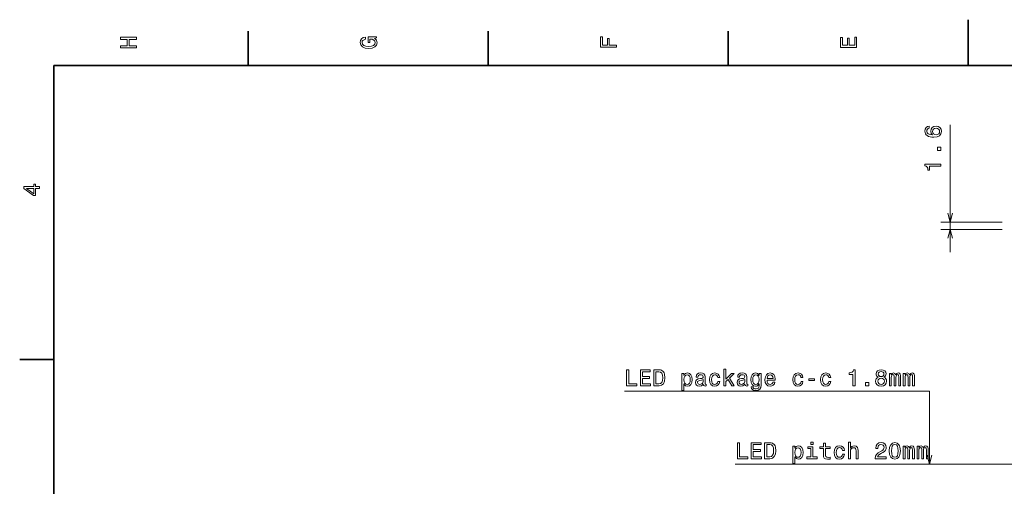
# Model space of a CAD drawing. Extents: x 0 to 420, y 0 to 297.
# Tile 10 of 25: x 2 to 218, y 195 to 297. Entities that reach past the tile are written whole.
import ezdxf

# ---------------------------------------------------------------- set-up
doc = ezdxf.new("R2010")
doc.units = 0

msp = doc.modelspace()

# ---------------------------------------------------------------- linework, layer by layer
at = {"color": 7, "lineweight": 35}
for p, q in [((210, 287), (210, 297)), ((52.5, 287), (52.5, 294.5)), ((105, 287), (105, 294.5)), ((157.5, 287), (157.5, 294.5)), ((410, 287), (10, 287)), ((10, 287), (10, 10)), ((10, 222.699997), (2.5, 222.699997))]:
    msp.add_line(p, q, dxfattribs=at)
at = {"color": 7, "lineweight": 13}
for p, q in [((206.030228, 246.154205), (206.030228, 274.033752)), ((217.421051, 252.754211), (204.030228, 252.754211)), ((217.421051, 251.154205), (204.030228, 251.154205))]:
    msp.add_line(p, q, dxfattribs=at)
for points in [[(28.083214, 290.829987), (28.083214, 291.299011), (26.439121, 291.299011), (26.439121, 292.701019), (28.083214, 292.701019), (28.083214, 293.164978), (24.583214, 293.164978), (24.583214, 292.701019), (26.010447, 292.701019), (26.010447, 291.299011), (24.583214, 291.299011), (24.583214, 290.829987)], [(80.114197, 292.922913), (80.583214, 293.008667), (80.583214, 293.260803), (78.692001, 293.260803), (78.692001, 291.984863), (79.120682, 291.984863), (79.120682, 292.771606), (79.15094, 292.771606), (79.614914, 292.71109), (79.957855, 292.549713), (80.174713, 292.302612), (80.245316, 291.994965), (80.154541, 291.652039), (79.882202, 291.384735), (79.433357, 291.213257), (78.818085, 291.15274), (78.207855, 291.208221), (77.759003, 291.3797), (77.486671, 291.652039), (77.390854, 292.020172), (77.441284, 292.272339), (77.582497, 292.479126), (77.819527, 292.630402), (78.137245, 292.716156), (78.137245, 293.215424), (77.653099, 293.08429), (77.289986, 292.837189), (77.068085, 292.489197), (76.987396, 292.050446), (77.113472, 291.475525), (77.481628, 291.041779), (78.0616, 290.764404), (78.833214, 290.668579), (79.609871, 290.764404), (80.189842, 291.041779), (80.557999, 291.450287), (80.679039, 291.964691), (80.638687, 292.252167), (80.537827, 292.509369), (80.361313, 292.731262)], [(133.083206, 290.966156), (133.083206, 291.43515), (131.474411, 291.43515), (131.474411, 292.907776), (131.055832, 292.907776), (131.055832, 291.43515), (130.006836, 291.43515), (130.006836, 293.245697), (129.583206, 293.245697), (129.583206, 290.966156)], [(185.583206, 290.940918), (185.583206, 293.159943), (185.159576, 293.159943), (185.159576, 291.404907), (183.974411, 291.404907), (183.974411, 292.968292), (183.555832, 292.968292), (183.555832, 291.404907), (182.506836, 291.404907), (182.506836, 293.119598), (182.083206, 293.119598), (182.083206, 290.940918)], [(201.473312, 273.726135), (201.064804, 273.63031), (200.762222, 273.408386), (200.570572, 273.06546), (200.505005, 272.621643), (200.540314, 272.324097), (200.636139, 272.066895), (200.79248, 271.839966), (201.014374, 271.648315), (201.291748, 271.497009), (201.629654, 271.386047), (202.028061, 271.31546), (202.476913, 271.295288), (203.193054, 271.375977), (203.712509, 271.623108), (204.025177, 272.021515), (204.131088, 272.566162), (204.040314, 273.055359), (203.803284, 273.428558), (203.430084, 273.670654), (202.956024, 273.756378), (202.476913, 273.670654), (202.108765, 273.43866), (201.87677, 273.080597), (201.796082, 272.63678), (201.896942, 272.157684), (202.184402, 271.799622), (201.629654, 271.875244), (201.231232, 272.036652), (200.994202, 272.283752), (200.913513, 272.626709), (200.953857, 272.878845), (201.059769, 273.070496), (201.236282, 273.196594), (201.473312, 273.262146)], [(202.96106, 273.267181), (203.278793, 273.2117), (203.520859, 273.070496), (203.682251, 272.843567), (203.732681, 272.561127), (203.682251, 272.26358), (203.525909, 272.036652), (203.283829, 271.890381), (202.96611, 271.845001), (202.653427, 271.895416), (202.416397, 272.036652), (202.265106, 272.268616), (202.209625, 272.581299), (202.265106, 272.853638), (202.411346, 273.070496), (202.648376, 273.2117)], [(204.030228, 268.431732), (204.030228, 269.127716), (203.278793, 269.127716), (203.278793, 268.431732)], [(204.030228, 264.952911), (204.030228, 265.411865), (200.505005, 265.411865), (200.505005, 265.068909), (200.812653, 264.978149), (201.019424, 264.79657), (201.140457, 264.519196), (201.180801, 264.135925), (201.538879, 264.135925), (201.538879, 264.952911)], [(6.833213, 260.077362), (6.833213, 260.53125), (5.965778, 260.53125), (5.965778, 261.030548), (5.56232, 261.030548), (5.56232, 260.53125), (3.408862, 260.53125), (3.408862, 260.072327), (5.521974, 258.539185), (5.965778, 258.539185), (5.965778, 260.077362)], [(5.56232, 258.96283), (3.993876, 260.077362), (5.56232, 260.077362)], [(135.263138, 216.958435), (137.512421, 216.958435), (137.512421, 217.382065), (135.727112, 217.382065), (135.727112, 220.458435), (135.263138, 220.458435)], [(138.263855, 216.958435), (140.48288, 216.958435), (140.48288, 217.382065), (138.727844, 217.382065), (138.727844, 218.56723), (140.291245, 218.56723), (140.291245, 218.985809), (138.727844, 218.985809), (138.727844, 220.034805), (140.442535, 220.034805), (140.442535, 220.458435), (138.263855, 220.458435)], [(142.353912, 220.458435), (141.188934, 220.458435), (141.188934, 216.958435), (142.353912, 216.958435), (142.903625, 217.069382), (143.312134, 217.407288), (143.564301, 217.957001), (143.655075, 218.708435), (143.574387, 219.475006), (143.473511, 219.777603), (143.332306, 220.019669), (142.923798, 220.347488), (142.656509, 220.428177)], [(142.318619, 220.039841), (142.701904, 219.964203), (142.964157, 219.732208), (143.120483, 219.318665), (143.170929, 218.708435), (143.115448, 218.118378), (142.959106, 217.704834), (142.691818, 217.457718), (142.318619, 217.377029), (141.657959, 217.377029), (141.657959, 220.039841)], [(147.805649, 219.248062), (147.805649, 219.666641), (147.361847, 219.666641), (147.361847, 215.909439), (147.805649, 215.909439), (147.805649, 217.371979), (147.96199, 217.134949), (148.138504, 216.978607), (148.582306, 216.86261), (149.005936, 216.958435), (149.338791, 217.245895), (149.555649, 217.699783), (149.636337, 218.315063), (149.555649, 218.925293), (149.338791, 219.379181), (149.005936, 219.661606), (148.582306, 219.762466), (148.340225, 219.732208), (148.133453, 219.636383), (147.95694, 219.475006)], [(152.031876, 217.311462), (152.031876, 217.296326), (152.057098, 217.124863), (152.132736, 217.00383), (152.45047, 216.908005), (152.697586, 216.948349), (152.697586, 217.29129), (152.591675, 217.276154), (152.45047, 217.341721), (152.425247, 217.543457), (152.425247, 218.945465), (152.364731, 219.303543), (152.188217, 219.555695), (151.880585, 219.707001), (151.446854, 219.762466), (151.023224, 219.70195), (150.710541, 219.530487), (150.513855, 219.263184), (150.448303, 218.910172), (150.448303, 218.879898), (150.84671, 218.879898), (150.882019, 219.091721), (150.992966, 219.243011), (151.17453, 219.333801), (151.431732, 219.369095), (151.678848, 219.343887), (151.855362, 219.268234), (151.961273, 219.137115), (151.996567, 218.955551), (151.976395, 218.743744), (151.895706, 218.637833), (151.69397, 218.587402), (151.315735, 218.547058), (150.882019, 218.456268), (150.574387, 218.294891), (150.392822, 218.042725), (150.337357, 217.669525), (150.387787, 217.33667), (150.544128, 217.089554), (150.79628, 216.933212), (151.144272, 216.877747), (151.613281, 216.983658)], [(155.183899, 218.768951), (155.62265, 218.768951), (155.531876, 219.172409), (155.315018, 219.490143), (154.977112, 219.686829), (154.538361, 219.762466), (154.054214, 219.661606), (153.68605, 219.379181), (153.454071, 218.920258), (153.373367, 218.304977), (153.44902, 217.694748), (153.675964, 217.24086), (154.034042, 216.958435), (154.523224, 216.86261), (154.95694, 216.938263), (155.294846, 217.15007), (155.526825, 217.482925), (155.627701, 217.926727), (155.204071, 217.926727), (155.128418, 217.644318), (154.987213, 217.432495), (154.785477, 217.301376), (154.538361, 217.261032), (154.230728, 217.326584), (154.00882, 217.52832), (153.87265, 217.856125), (153.827271, 218.320099), (153.87265, 218.774002), (154.013855, 219.101807), (154.240814, 219.303543), (154.538361, 219.374146), (154.800598, 219.328751), (154.997284, 219.212753), (155.128418, 219.021118)], [(156.555649, 216.958435), (156.999451, 216.958435), (156.999451, 217.911606), (157.46344, 218.360458), (158.260254, 216.958435), (158.759537, 216.958435), (157.766022, 218.668091), (158.78476, 219.666641), (158.22496, 219.666641), (156.999451, 218.446182), (156.999451, 220.579468), (156.555649, 220.579468)], [(161.139938, 217.311462), (161.139938, 217.296326), (161.165161, 217.124863), (161.240814, 217.00383), (161.558533, 216.908005), (161.805649, 216.948349), (161.805649, 217.29129), (161.699738, 217.276154), (161.558533, 217.341721), (161.53331, 217.543457), (161.53331, 218.945465), (161.472794, 219.303543), (161.29628, 219.555695), (160.988647, 219.707001), (160.554932, 219.762466), (160.131302, 219.70195), (159.818619, 219.530487), (159.621933, 219.263184), (159.556366, 218.910172), (159.556366, 218.879898), (159.954788, 218.879898), (159.990082, 219.091721), (160.101044, 219.243011), (160.282593, 219.333801), (160.539795, 219.369095), (160.786926, 219.343887), (160.963425, 219.268234), (161.069336, 219.137115), (161.104645, 218.955551), (161.084473, 218.743744), (161.003784, 218.637833), (160.802048, 218.587402), (160.423798, 218.547058), (159.990082, 218.456268), (159.682449, 218.294891), (159.5009, 218.042725), (159.445419, 217.669525), (159.49585, 217.33667), (159.652191, 217.089554), (159.904358, 216.933212), (160.252335, 216.877747), (160.721359, 216.983658)], [(164.675247, 217.079468), (164.675247, 219.666641), (164.251617, 219.666641), (164.251617, 219.22789), (163.903625, 219.626297), (163.691818, 219.727173), (163.454788, 219.762466), (163.026108, 219.661606), (162.693253, 219.379181), (162.476395, 218.925293), (162.400757, 218.315063), (162.476395, 217.699783), (162.693253, 217.245895), (163.026108, 216.958435), (163.454788, 216.86261), (163.696854, 216.897919), (163.89859, 216.988693), (164.251617, 217.371979), (164.251617, 216.988693), (164.211273, 216.686096), (164.100311, 216.469238), (163.888504, 216.343155), (163.57077, 216.297775), (163.293396, 216.328033), (163.09671, 216.403687), (162.980713, 216.534805), (162.945419, 216.711319), (162.516739, 216.711319), (162.516739, 216.691147), (162.582306, 216.368378), (162.784027, 216.126297), (163.106796, 215.969955), (163.545563, 215.91449), (164.070053, 215.990143), (164.418045, 216.20195), (164.614731, 216.570114)], [(165.991531, 218.183945), (167.766739, 218.183945), (167.77179, 218.390717), (167.691101, 218.970688), (167.469193, 219.404404), (167.116165, 219.666641), (166.647141, 219.762466), (166.188217, 219.661606), (165.83519, 219.379181), (165.608246, 218.920258), (165.527557, 218.315063), (165.603195, 217.694748), (165.830139, 217.24086), (166.178131, 216.958435), (166.632019, 216.86261), (167.025391, 216.928177), (167.34816, 217.09964), (167.58519, 217.371979), (167.721359, 217.735092), (167.282593, 217.735092), (167.191818, 217.533356), (167.060699, 217.382065), (166.6875, 217.261032), (166.400024, 217.316498), (166.183167, 217.493011), (166.041962, 217.780487), (165.991531, 218.168808)], [(173.400024, 218.768951), (173.838791, 218.768951), (173.748016, 219.172409), (173.531158, 219.490143), (173.193253, 219.686829), (172.754486, 219.762466), (172.27034, 219.661606), (171.902191, 219.379181), (171.670197, 218.920258), (171.589508, 218.304977), (171.665161, 217.694748), (171.892105, 217.24086), (172.250168, 216.958435), (172.739365, 216.86261), (173.17308, 216.938263), (173.510986, 217.15007), (173.742966, 217.482925), (173.843826, 217.926727), (173.420197, 217.926727), (173.344543, 217.644318), (173.203339, 217.432495), (173.001617, 217.301376), (172.754486, 217.261032), (172.446854, 217.326584), (172.22496, 217.52832), (172.088791, 217.856125), (172.043396, 218.320099), (172.088791, 218.774002), (172.229996, 219.101807), (172.45694, 219.303543), (172.754486, 219.374146), (173.016739, 219.328751), (173.213425, 219.212753), (173.344543, 219.021118)], [(179.472076, 218.768951), (179.910828, 218.768951), (179.820053, 219.172409), (179.603195, 219.490143), (179.265289, 219.686829), (178.826538, 219.762466), (178.342392, 219.661606), (177.974228, 219.379181), (177.742249, 218.920258), (177.66156, 218.304977), (177.737198, 217.694748), (177.964142, 217.24086), (178.32222, 216.958435), (178.811401, 216.86261), (179.245117, 216.938263), (179.583023, 217.15007), (179.815002, 217.482925), (179.915878, 217.926727), (179.492249, 217.926727), (179.416595, 217.644318), (179.275391, 217.432495), (179.073654, 217.301376), (178.826538, 217.261032), (178.518906, 217.326584), (178.296997, 217.52832), (178.160828, 217.856125), (178.115448, 218.320099), (178.160828, 218.774002), (178.302048, 219.101807), (178.528992, 219.303543), (178.826538, 219.374146), (179.088791, 219.328751), (179.285477, 219.212753), (179.416595, 219.021118)], [(184.772507, 216.958435), (185.23143, 216.958435), (185.23143, 220.483658), (184.888489, 220.483658), (184.797714, 220.17601), (184.616165, 219.969238), (184.338776, 219.848206), (183.955505, 219.807861), (183.955505, 219.449783), (184.772507, 219.449783)], [(190.309967, 218.844604), (190.052765, 218.703384), (189.876251, 218.506699), (189.765289, 218.259583), (189.729996, 217.962036), (189.810684, 217.513184), (190.042664, 217.165207), (190.420914, 216.943298), (190.935333, 216.857574), (191.444687, 216.943298), (191.822937, 217.165207), (192.054916, 217.513184), (192.140656, 217.962036), (192.100311, 218.259583), (191.9944, 218.506699), (191.812851, 218.703384), (191.560684, 218.844604), (191.762421, 218.965637), (191.903625, 219.132065), (191.989349, 219.333801), (192.019623, 219.580917), (191.938934, 219.93898), (191.727112, 220.22644), (191.384171, 220.41304), (190.935333, 220.483658), (190.48143, 220.41304), (190.138489, 220.22644), (189.921631, 219.93898), (189.845978, 219.580917), (189.871201, 219.333801), (189.95694, 219.132065)], [(190.325089, 219.540573), (190.365448, 219.762466), (190.486481, 219.933945), (190.678116, 220.039841), (190.935333, 220.0802), (191.187485, 220.039841), (191.37912, 219.933945), (191.500168, 219.762466), (191.545563, 219.540573), (191.500168, 219.313629), (191.37912, 219.137115), (191.187485, 219.021118), (190.935333, 218.985809), (190.678116, 219.026154), (190.486481, 219.137115), (190.365448, 219.313629)], [(192.750885, 216.958435), (193.159393, 216.958435), (193.159393, 218.768951), (193.184601, 219.04129), (193.260254, 219.237976), (193.376251, 219.353973), (193.527542, 219.399353), (193.648575, 219.359009), (193.729279, 219.258148), (193.769623, 219.08667), (193.784744, 218.859726), (193.784744, 216.958435), (194.16803, 216.958435), (194.16803, 218.768951), (194.193253, 219.03624), (194.26889, 219.232925), (194.389938, 219.353973), (194.541229, 219.399353), (194.662262, 219.359009), (194.742966, 219.258148), (194.793396, 218.859726), (194.793396, 216.958435), (195.201889, 216.958435), (195.201889, 218.829468), (195.176682, 219.217804), (195.095978, 219.51535), (194.934601, 219.696915), (194.672363, 219.762466), (194.364716, 219.661606), (194.127686, 219.369095), (193.941086, 219.656555), (193.628403, 219.762466), (193.340942, 219.661606), (193.144257, 219.379181), (193.144257, 219.666641), (192.750885, 219.666641)], [(195.786911, 216.958435), (196.195404, 216.958435), (196.195404, 218.768951), (196.220627, 219.04129), (196.296265, 219.237976), (196.412262, 219.353973), (196.563568, 219.399353), (196.684601, 219.359009), (196.765289, 219.258148), (196.805634, 219.08667), (196.82077, 218.859726), (196.82077, 216.958435), (197.204056, 216.958435), (197.204056, 218.768951), (197.229279, 219.03624), (197.304916, 219.232925), (197.425964, 219.353973), (197.577255, 219.399353), (197.698288, 219.359009), (197.778992, 219.258148), (197.829407, 218.859726), (197.829407, 216.958435), (198.237915, 216.958435), (198.237915, 218.829468), (198.212708, 219.217804), (198.132004, 219.51535), (197.970627, 219.696915), (197.708374, 219.762466), (197.400742, 219.661606), (197.163712, 219.369095), (196.977112, 219.656555), (196.664429, 219.762466), (196.376968, 219.661606), (196.180283, 219.379181), (196.180283, 219.666641), (195.786911, 219.666641)], [(148.506653, 217.261032), (148.209106, 217.326584), (147.992249, 217.52832), (147.856079, 217.856125), (147.810699, 218.315063), (147.856079, 218.768951), (147.992249, 219.096771), (148.209106, 219.293457), (148.506653, 219.364059), (148.778992, 219.293457), (148.99585, 219.091721), (149.132019, 218.763916), (149.182449, 218.315063), (149.132019, 217.861176), (148.99585, 217.52832), (148.778992, 217.326584)], [(151.981445, 217.906555), (151.920929, 217.644318), (151.759537, 217.442581), (151.517471, 217.311462), (151.21991, 217.266068), (151.028275, 217.29129), (150.892105, 217.371979), (150.806366, 217.513184), (150.781158, 217.709869), (150.801331, 217.886383), (150.882019, 218.012466), (151.204788, 218.153687), (151.613281, 218.214203), (151.981445, 218.335236)], [(161.089508, 217.906555), (161.028992, 217.644318), (160.867615, 217.442581), (160.625534, 217.311462), (160.327988, 217.266068), (160.136337, 217.29129), (160.000168, 217.371979), (159.914444, 217.513184), (159.889221, 217.709869), (159.909393, 217.886383), (159.990082, 218.012466), (160.312851, 218.153687), (160.721359, 218.214203), (161.089508, 218.335236)], [(162.85968, 218.315063), (162.905075, 218.763916), (163.041245, 219.096771), (163.253052, 219.293457), (163.535477, 219.364059), (163.833023, 219.293457), (164.054932, 219.096771), (164.191101, 218.763916), (164.241531, 218.315063), (164.191101, 217.856125), (164.054932, 217.52832), (163.833023, 217.326584), (163.535477, 217.261032), (163.253052, 217.326584), (163.041245, 217.52832), (162.905075, 217.861176)], [(165.991531, 218.557144), (166.046997, 218.905121), (166.183167, 219.162323), (166.389938, 219.318665), (166.662277, 219.374146), (166.929565, 219.318665), (167.136337, 219.162323), (167.262421, 218.905121), (167.3078, 218.557144)], [(175.144989, 218.113327), (176.365448, 218.113327), (176.365448, 218.511749), (175.144989, 218.511749)], [(187.551315, 216.958435), (188.247284, 216.958435), (188.247284, 217.709869), (187.551315, 217.709869)], [(190.214142, 217.972122), (190.259537, 218.23941), (190.405792, 218.441147), (190.632721, 218.572266), (190.935333, 218.617661), (191.23288, 218.572266), (191.459824, 218.441147), (191.606079, 218.23941), (191.656509, 217.972122), (191.606079, 217.684662), (191.459824, 217.467804), (191.23288, 217.326584), (190.935333, 217.281204), (190.632721, 217.326584), (190.405792, 217.467804), (190.259537, 217.684662)], [(176.046997, 204.647736), (175.577972, 204.647736), (175.577972, 204.143417), (176.046997, 204.143417)], [(183.78331, 201.026703), (184.227112, 201.026703), (184.227112, 202.590103), (184.272491, 202.948166), (184.418747, 203.210419), (184.645691, 203.371811), (184.948288, 203.432327), (185.190369, 203.381897), (185.34166, 203.245728), (185.417313, 203.018784), (185.442535, 202.716187), (185.442535, 201.026703), (185.886337, 201.026703), (185.886337, 202.806961), (185.866165, 203.165039), (185.775375, 203.462585), (185.477829, 203.734909), (185.013855, 203.830734), (184.761688, 203.795441), (184.54483, 203.699615), (184.363281, 203.548309), (184.227112, 203.341537), (184.227112, 204.647736), (183.78331, 204.647736)], [(159.515289, 201.026703), (161.764572, 201.026703), (161.764572, 201.450333), (159.979263, 201.450333), (159.979263, 204.526703), (159.515289, 204.526703)], [(162.516022, 201.026703), (164.735031, 201.026703), (164.735031, 201.450333), (162.979996, 201.450333), (162.979996, 202.635498), (164.543396, 202.635498), (164.543396, 203.054077), (162.979996, 203.054077), (162.979996, 204.103073), (164.694687, 204.103073), (164.694687, 204.526703), (162.516022, 204.526703)], [(166.606079, 204.526703), (165.441086, 204.526703), (165.441086, 201.026703), (166.606079, 201.026703), (167.155777, 201.13765), (167.564285, 201.475555), (167.816452, 202.025269), (167.907227, 202.776703), (167.826538, 203.543274), (167.725662, 203.845871), (167.584457, 204.087936), (167.175964, 204.415756), (166.908661, 204.496445)], [(166.57077, 204.108109), (166.954056, 204.032471), (167.216309, 203.800476), (167.37265, 203.386932), (167.42308, 202.776703), (167.367599, 202.186646), (167.211258, 201.773102), (166.94397, 201.525986), (166.57077, 201.445297), (165.91011, 201.445297), (165.91011, 204.108109)], [(172.0578, 203.31633), (172.0578, 203.734909), (171.613998, 203.734909), (171.613998, 199.977707), (172.0578, 199.977707), (172.0578, 201.440247), (172.214142, 201.203217), (172.390656, 201.046875), (172.834457, 200.930878), (173.258087, 201.026703), (173.590942, 201.314163), (173.8078, 201.768051), (173.888489, 202.383331), (173.8078, 202.993561), (173.590942, 203.447449), (173.258087, 203.729874), (172.834457, 203.830734), (172.592377, 203.800476), (172.385605, 203.704651), (172.209091, 203.543274)], [(172.758804, 201.3293), (172.461258, 201.394852), (172.2444, 201.596588), (172.108231, 201.924393), (172.062851, 202.383331), (172.108231, 202.837219), (172.2444, 203.165039), (172.461258, 203.361725), (172.758804, 203.432327), (173.031143, 203.361725), (173.248001, 203.159988), (173.384171, 202.832184), (173.434601, 202.383331), (173.384171, 201.929443), (173.248001, 201.596588), (173.031143, 201.394852)], [(176.03186, 201.399902), (176.03186, 203.644135), (174.89209, 203.644135), (174.89209, 203.2659), (175.588058, 203.2659), (175.588058, 201.399902), (174.680283, 201.399902), (174.680283, 201.026703), (176.949738, 201.026703), (176.949738, 201.399902)], [(178.306366, 203.2659), (178.306366, 201.909271), (178.336624, 201.470505), (178.477829, 201.167908), (178.760254, 200.991394), (179.239349, 200.930878), (179.763855, 200.9561), (179.763855, 201.339386), (179.380569, 201.309128), (179.032593, 201.349472), (178.845978, 201.475555), (178.765289, 201.687363), (178.750168, 201.984909), (178.750168, 203.2659), (179.763855, 203.2659), (179.763855, 203.644135), (178.750168, 203.644135), (178.750168, 204.435928), (178.306366, 204.435928), (178.306366, 203.644135), (177.539795, 203.644135), (177.539795, 203.2659)], [(182.472061, 202.837219), (182.910828, 202.837219), (182.820053, 203.240677), (182.603195, 203.558411), (182.265289, 203.755096), (181.826538, 203.830734), (181.342377, 203.729874), (180.974228, 203.447449), (180.742249, 202.988525), (180.661545, 202.373245), (180.737198, 201.763016), (180.964142, 201.309128), (181.322205, 201.026703), (181.811401, 200.930878), (182.245117, 201.006531), (182.583023, 201.218338), (182.815002, 201.551193), (182.915863, 201.994995), (182.492249, 201.994995), (182.416595, 201.712585), (182.275375, 201.500763), (182.073654, 201.369644), (181.826538, 201.3293), (181.51889, 201.394852), (181.296997, 201.596588), (181.160828, 201.924393), (181.115433, 202.388367), (181.160828, 202.84227), (181.302032, 203.170074), (181.528992, 203.371811), (181.826538, 203.442413), (182.088776, 203.397018), (182.285461, 203.281021), (182.416595, 203.089386)], [(189.668747, 201.026703), (192.074371, 201.026703), (192.074371, 201.460419), (190.173065, 201.460419), (190.278976, 201.697449), (190.460541, 201.894135), (191.02034, 202.252213), (191.317886, 202.403503), (191.650742, 202.620361), (191.887772, 202.872528), (192.023941, 203.170074), (192.074371, 203.507965), (191.988632, 203.931595), (191.751602, 204.26445), (191.388489, 204.476273), (190.919464, 204.551926), (190.435318, 204.466187), (190.067169, 204.229156), (189.830139, 203.850906), (189.749451, 203.351624), (189.749451, 203.281021), (190.208374, 203.281021), (190.208374, 203.321365), (190.253769, 203.664307), (190.389938, 203.916473), (190.606796, 204.07785), (190.894257, 204.133331), (191.186768, 204.082901), (191.403625, 203.956818), (191.54483, 203.760132), (191.595261, 203.513016), (191.559967, 203.281021), (191.464142, 203.084335), (191.302765, 202.912872), (191.080856, 202.761566), (190.78331, 202.600189), (190.289062, 202.287506), (189.941086, 201.954651), (189.734314, 201.551193), (189.668747, 201.04184)], [(192.71991, 202.736359), (192.795547, 201.944565), (193.032578, 201.37973), (193.410828, 201.036789), (193.935318, 200.925842), (194.454773, 201.036789), (194.833008, 201.37973), (195.065002, 201.944565), (195.145691, 202.736359), (195.065002, 203.523102), (194.969177, 203.835785), (194.833008, 204.092987), (194.454773, 204.435928), (193.935318, 204.551926), (193.410828, 204.435928), (193.032578, 204.087936), (192.795547, 203.523102)], [(193.204056, 202.736359), (193.2444, 203.346588), (193.370483, 203.785355), (193.597427, 204.042557), (193.935318, 204.133331), (194.268173, 204.042557), (194.495117, 203.785355), (194.621201, 203.346588), (194.661545, 202.736359), (194.621201, 202.121078), (194.495117, 201.682327), (194.268173, 201.425125), (193.935318, 201.339386), (193.597427, 201.425125), (193.370483, 201.682327), (193.2444, 202.121078)], [(195.750885, 201.026703), (196.159378, 201.026703), (196.159378, 202.837219), (196.184601, 203.109558), (196.260254, 203.306244), (196.376251, 203.422241), (196.527542, 203.467621), (196.648575, 203.427277), (196.729263, 203.326416), (196.769623, 203.154938), (196.784744, 202.927994), (196.784744, 201.026703), (197.16803, 201.026703), (197.16803, 202.837219), (197.193237, 203.104507), (197.26889, 203.301193), (197.389923, 203.422241), (197.541229, 203.467621), (197.662262, 203.427277), (197.74295, 203.326416), (197.793396, 202.927994), (197.793396, 201.026703), (198.201889, 201.026703), (198.201889, 202.897736), (198.176666, 203.286072), (198.095978, 203.583618), (197.934601, 203.765182), (197.672348, 203.830734), (197.364716, 203.729874), (197.127686, 203.437363), (196.941086, 203.724823), (196.628403, 203.830734), (196.340942, 203.729874), (196.144257, 203.447449), (196.144257, 203.734909), (195.750885, 203.734909)], [(198.786896, 201.026703), (199.195404, 201.026703), (199.195404, 202.837219), (199.220627, 203.109558), (199.296265, 203.306244), (199.412262, 203.422241), (199.563568, 203.467621), (199.684601, 203.427277), (199.765289, 203.326416), (199.805634, 203.154938), (199.82077, 202.927994), (199.82077, 201.026703), (200.204056, 201.026703), (200.204056, 202.837219), (200.229263, 203.104507), (200.304916, 203.301193), (200.425949, 203.422241), (200.57724, 203.467621), (200.698288, 203.427277), (200.778976, 203.326416), (200.829407, 202.927994), (200.829407, 201.026703), (201.237915, 201.026703), (201.237915, 202.897736), (201.212692, 203.286072), (201.132004, 203.583618), (200.970612, 203.765182), (200.708374, 203.830734), (200.400742, 203.729874), (200.163696, 203.437363), (199.977112, 203.724823), (199.664429, 203.830734), (199.376953, 203.729874), (199.180267, 203.447449), (199.180267, 203.734909), (198.786896, 203.734909)]]:
    msp.add_lwpolyline(points, close=True, dxfattribs=at)
for points in [[(205.512589, 254.686066), (206.030228, 252.754211), (206.547867, 254.686066)], [(206.547867, 249.222366), (206.030228, 251.154205), (205.512589, 249.222366)], [(201.525375, 199.836502), (201.525375, 215.768234), (134.768906, 215.768234)], [(201.007736, 201.768356), (201.525375, 199.836502), (202.043015, 201.768356)], [(232.299957, 199.836502), (201.525375, 199.836502), (159.021057, 199.836502)]]:
    msp.add_lwpolyline(points, dxfattribs=at)

doc.saveas('drawing.dxf')
